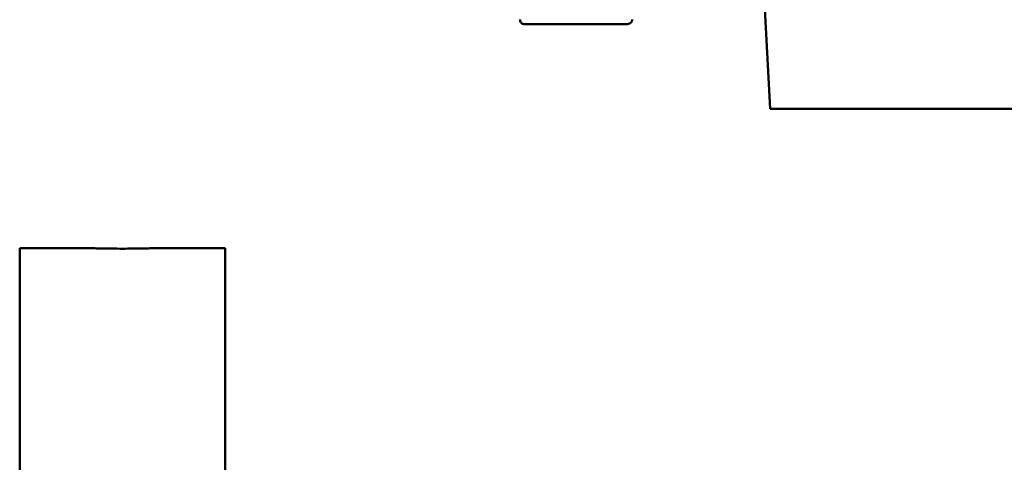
# Model space of a CAD drawing. Header units: millimetres. Extents: x 97 to 347, y 34 to 396.
# Tile 2 of 10: x 102 to 207, y 261 to 309. Entities that reach past the tile are written whole.
import ezdxf

# ---------------------------------------------------------------- set-up
doc = ezdxf.new("R2010")
doc.units = ezdxf.units.MM
doc.layers.add('Visible (ISO)', color=7, linetype='Continuous', lineweight=50)

msp = doc.modelspace()

# ---------------------------------------------------------------- linework, layer by layer
at = {"layer": 'Visible (ISO)'}
for p, q in [((182.24, 299.12), (181.61, 311.2)), ((166.86, 308.18), (155.92, 308.18)), ((261.45, 299.12), (182.24, 299.12)), ((101.85, 34.15), (101.85, 284.15)), ((101.85, 284.15), (109.85, 284.15)), ((115.85, 284.15), (123.85, 284.15)), ((123.85, 34.15), (123.85, 284.15))]:
    msp.add_line(p, q, dxfattribs=at)
for points, knots in [([(155.92, 308.18), (155.88, 308.18), (155.83, 308.19), (155.74, 308.22), (155.69, 308.24), (155.61, 308.3), (155.58, 308.34), (155.52, 308.42), (155.49, 308.47), (155.46, 308.57), (155.45, 308.62), (155.45, 308.66), (155.45, 308.67), (155.45, 308.67)], [0, 0, 0, 0, 0.2, 0.2, 0.397636, 0.397636, 0.591705, 0.591705, 0.791705, 0.791705, 0.991705, 0.991705, 1, 1, 1, 1]), ([(167.48, 308.67), (167.48, 308.63), (167.47, 308.6), (167.45, 308.52), (167.43, 308.49), (167.37, 308.39), (167.32, 308.34), (167.21, 308.26), (167.14, 308.23), (167, 308.19), (166.93, 308.18), (166.86, 308.18)], [-0.08844144, -0.08844144, -0.08844144, -0.08844144, -0.0773559, -0.0773559, -0.06523718, -0.06523718, -0.0440167, -0.0440167, -0.02175474, -0.02175474, 0, 0, 0, 0]), ([(115.85, 284.15), (115.85, 284.15), (115.77, 284.15), (115.46, 284.14), (115.23, 284.14), (114.7, 284.13), (114.36, 284.12), (113.62, 284.12), (113.22, 284.11), (112.47, 284.11), (112.07, 284.12), (111.33, 284.12), (110.99, 284.13), (110.46, 284.14), (110.23, 284.14), (109.92, 284.15), (109.85, 284.15), (109.85, 284.15)], [0.4520426, 0.4520426, 0.4520426, 0.4520426, 0.5650533, 0.5650533, 0.678064, 0.678064, 0.7910746, 0.7910746, 0.9040853, 0.9040853, 1.017096, 1.017096, 1.1301066, 1.1301066, 1.2431173, 1.2431173, 1.3561279, 1.3561279, 1.3561279, 1.3561279])]:
    msp.add_open_spline(points, degree=3, knots=knots, dxfattribs=at)

doc.saveas('drawing.dxf')
